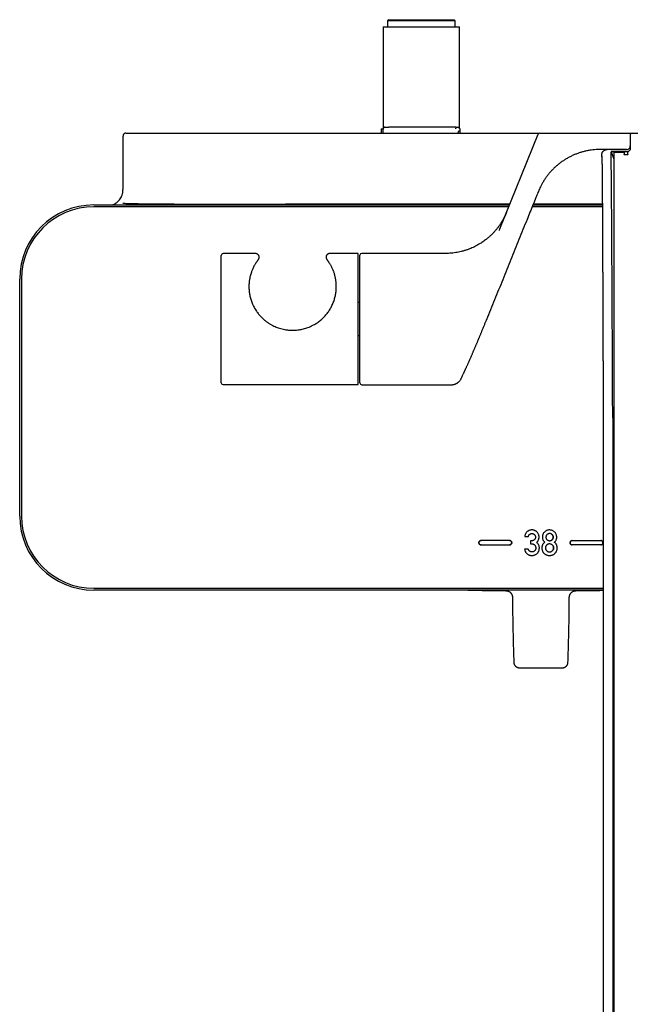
# Model space of a CAD drawing. Header units: millimetres. Extents: x 8 to 1937, y 12 to 2736.
# Tile 37 of 135: x 936 to 1103, y 1213 to 1483. Entities that reach past the tile are written whole.
import ezdxf

# ---------------------------------------------------------------- set-up
doc = ezdxf.new("R2010")
doc.units = ezdxf.units.MM

msp = doc.modelspace()

# ---------------------------------------------------------------- linework, layer by layer
at = {"color": 7, "linetype": 'Continuous', "lineweight": 30}
for p, q in [((1036.64, 1483.2), (1036.34, 1482.9)), ((1036.34, 1482.9), (1036.34, 1481.2)), ((1045.59, 1482.9), (1036.34, 1482.9)), ((1036.64, 1483.2), (1045.59, 1483.2)), ((1045.59, 1483.2), (1054.54, 1483.2)), ((1054.84, 1482.9), (1045.59, 1482.9)), ((1054.84, 1482.9), (1054.54, 1483.2)), ((1054.84, 1481.2), (1054.84, 1482.9)), ((1035.11, 1481.2), (1035.11, 1453.35)), ((1035.11, 1481.2), (1045.59, 1481.2)), ((1045.59, 1481.2), (1056.07, 1481.2)), ((1056.07, 1453.35), (1056.07, 1481.2)), ((1034.59, 1453.27), (1034.59, 1452.1)), ((1034.59, 1453.27), (1035.09, 1453.27)), ((1054.5, 1453.7), (1036.68, 1453.7)), ((1055.08, 1453.7), (1055.59, 1453.7)), ((1056.09, 1452.69), (1056.09, 1452.1)), ((963.83, 1451.3), (963.83, 1436.6)), ((964.63, 1452.1), (1077.9, 1452.1)), ((1035.09, 1452.1), (1035.09, 1452.2)), ((1067.07, 1425.83), (1077.56, 1451.8)), ((1078.03, 1452.11), (1136.25, 1452.11)), ((1102.82, 1451.6), (1102.82, 1447.94)), ((1097.76, 1447.61), (1093.9, 1447.61)), ((1101.82, 1447.6), (1096.49, 1447.6)), ((1097.76, 1447.61), (1101.9, 1447.61)), ((1101.82, 1446.93), (1097.55, 1446.93)), ((1097.55, 1446.93), (1098.33, 1444.98)), ((1101.16, 1446.83), (1098.33, 1446.83)), ((955.83, 1432.4), (1069.72, 1432.4)), ((1069.52, 1431.9), (955.83, 1431.9)), ((1069.8, 1432.6), (1008.36, 1432.6)), ((1095.17, 1431.9), (1075.95, 1431.9)), ((1076.15, 1432.4), (1095.17, 1432.4)), ((1095.16, 1432.6), (1076.23, 1432.6)), ((1067.07, 1425.83), (1066.85, 1425.28)), ((990.76, 1383.65), (990.76, 1418.58)), ((1000.14, 1419.08), (991.26, 1419.08)), ((1000.14, 1419.07), (1000.14, 1419.07)), ((1028.26, 1419.08), (1020.47, 1419.08)), ((1028.26, 1383.15), (1028.26, 1419.08)), ((1028.76, 1383.61), (1028.76, 1418.61)), ((1052.21, 1419.11), (1029.26, 1419.11)), ((935.53, 1347.1), (935.53, 1412.1)), ((936.03, 1412.1), (936.03, 1347.1)), ((1028.76, 1405.63), (1028.26, 1405.63)), ((1063.44, 1400.93), (1063.44, 1400.93)), ((1028.26, 1396.6), (1028.76, 1396.6)), ((991.26, 1383.15), (1028.26, 1383.15)), ((1029.26, 1383.11), (1053.8, 1383.11)), ((1098.33, 1374.37), (1098.33, 1058.58)), ((1095.4, 1373.96), (1095.4, 1370.97)), ((1098.01, 1374.07), (1098.01, 1060.77)), ((1095.4, 1370.97), (1095.4, 1058.47)), ((1069.73, 1340.4), (1061.93, 1340.4)), ((1061.93, 1339.2), (1069.73, 1339.2)), ((1073.9, 1341.48), (1074.89, 1341.48)), ((1075.78, 1340.34), (1075.44, 1340.34)), ((1075.44, 1340.34), (1075.44, 1339.47)), ((1075.44, 1339.47), (1075.86, 1339.47)), ((1086.93, 1340.4), (1094.73, 1340.4)), ((1094.73, 1339.2), (1086.93, 1339.2)), ((1074.85, 1338.07), (1073.86, 1338.07)), ((955.83, 1327.3), (1095.4, 1327.3)), ((1095.4, 1326.8), (955.83, 1326.8))]:
    msp.add_line(p, q, dxfattribs=at)
at = {"color": 7, "linetype": 'Continuous', "lineweight": 30, "flags": 128}
msp.add_lwpolyline([(1097.51, 1447.6), (1097.59, 1447.61), (1097.76, 1447.61)], dxfattribs=at)
at = {"color": 7, "linetype": 'Continuous', "lineweight": 30}
for centre, radius, start, end in [((1078.03, 1451.61), 0.5, 90, 158), ((1103.32, 1451.6), 0.5, 90, 180), ((955.83, 1412.1), 20.3, 90, 180), ((955.83, 1412.1), 19.8, 90, 180), ((991.26, 1418.58), 0.5, 90, 180), ((1029.26, 1418.61), 0.5, 90, 180), ((991.26, 1383.65), 0.5, 180, 270), ((1029.26, 1383.61), 0.5, 180, 270), ((955.83, 1347.1), 20.3, 180, 270), ((955.83, 1347.1), 19.8, 180, 270), ((1078.33, 2326.6), 1000, 268.85407, 269.45148), ((1078.33, 2326.6), 1000, 270.54848, 270.97791), ((1078.33, 2326.6), 1021.1, 269.66766, 270.33234)]:
    msp.add_arc(centre, radius, start, end, dxfattribs=at)
for points, knots in [([(1035.35, 1453.64), (1035.34, 1453.63), (1035.33, 1453.62), (1035.29, 1453.6), (1035.25, 1453.57), (1035.19, 1453.5), (1035.13, 1453.41), (1035.1, 1453.3), (1035.09, 1453.23), (1035.09, 1453.2)], [0, 0, 0, 0, 0.081926, 0.169143, 0.26666, 0.378101, 0.650539, 0.815372, 1, 1, 1, 1]), ([(1035.09, 1452.2), (1035.09, 1452.24), (1035.09, 1452.34), (1035.09, 1452.46), (1035.09, 1452.56), (1035.09, 1452.65), (1035.09, 1452.74), (1035.09, 1452.84), (1035.09, 1452.95), (1035.09, 1453.06), (1035.09, 1453.15), (1035.09, 1453.2)], [0, 0, 0, 0, 0.120985, 0.242447, 0.322663, 0.402529, 0.48273, 0.599629, 0.71798, 0.848054, 1, 1, 1, 1]), ([(1035.57, 1453.7), (1035.53, 1453.69), (1035.45, 1453.69), (1035.38, 1453.65), (1035.35, 1453.64)], [0, 0, 0, 0, 0.560066, 1, 1, 1, 1]), ([(1035.59, 1453.7), (1035.59, 1453.7), (1035.59, 1453.7), (1035.58, 1453.7), (1035.58, 1453.7), (1035.57, 1453.7), (1035.57, 1453.7), (1035.57, 1453.7)], [0, 0, 0, 0, 0.249526, 0.497813, 0.62303, 0.748932, 1, 1, 1, 1]), ([(1035.59, 1453.7), (1035.64, 1453.7), (1035.74, 1453.7), (1035.88, 1453.7), (1035.98, 1453.7), (1036.06, 1453.7), (1036.1, 1453.7), (1036.13, 1453.7), (1036.14, 1453.7), (1036.15, 1453.7), (1036.16, 1453.7), (1036.17, 1453.7), (1036.25, 1453.7), (1036.38, 1453.7), (1036.55, 1453.7), (1036.64, 1453.7), (1036.68, 1453.7)], [0, 0, 0, 0, 0.1351322, 0.2495944, 0.3433871, 0.4001676, 0.4453224, 0.4577906, 0.4689673, 0.4788525, 0.4874462, 0.4947489, 0.5007606, 0.6899887, 0.8558838, 1, 1, 1, 1]), ([(1055.08, 1453.7), (1055.09, 1453.69), (1055.1, 1453.68), (1055.08, 1453.58), (1055.03, 1453.46), (1054.96, 1453.37), (1054.92, 1453.32)], [0, 0, 0, 0, 0.302484, 0.566111, 0.79603, 1, 1, 1, 1]), ([(1055.59, 1452.2), (1055.64, 1452.28), (1055.72, 1452.42), (1055.8, 1452.56), (1055.83, 1452.62)], [0, 0, 0, 0, 0.560044, 1, 1, 1, 1]), ([(1055.83, 1452.62), (1055.84, 1452.63), (1055.86, 1452.66), (1055.89, 1452.69), (1055.93, 1452.7), (1055.99, 1452.72), (1056.05, 1452.72), (1056.08, 1452.71), (1056.09, 1452.69), (1056.09, 1452.69)], [0, 0, 0, 0, 0.081926, 0.169143, 0.26666, 0.378101, 0.650539, 0.815372, 1, 1, 1, 1]), ([(1056.09, 1453.2), (1056.09, 1453.2), (1056.09, 1453.19), (1056.09, 1453.17), (1056.09, 1453.13), (1056.09, 1453.09), (1056.09, 1453.04), (1056.09, 1452.97), (1056.09, 1452.88), (1056.09, 1452.79), (1056.09, 1452.72), (1056.09, 1452.69)], [0, 0, 0, 0, 0.120985, 0.242447, 0.322663, 0.402529, 0.48273, 0.599629, 0.71798, 0.848054, 1, 1, 1, 1]), ([(964.63, 1452.1), (964.59, 1452.1), (964.52, 1452.09), (964.42, 1452.07), (964.34, 1452.04), (964.26, 1452.01), (964.18, 1451.95), (964.1, 1451.9), (964.03, 1451.83), (963.97, 1451.75), (963.92, 1451.65), (963.88, 1451.55), (963.85, 1451.43), (963.84, 1451.34), (963.84, 1451.3)], [0, 0, 0, 0, 0.106729, 0.189457, 0.245452, 0.325387, 0.413151, 0.47829, 0.553814, 0.641772, 0.717531, 0.802518, 0.89669, 1, 1, 1, 1]), ([(1093.9, 1447.61), (1093.61, 1447.6), (1093.02, 1447.57), (1092.14, 1447.46), (1091.26, 1447.32), (1090.37, 1447.13), (1089.49, 1446.89), (1088.62, 1446.61), (1087.77, 1446.29), (1086.93, 1445.93), (1086.1, 1445.52), (1085.28, 1445.06), (1084.48, 1444.55), (1083.71, 1444.01), (1082.97, 1443.42), (1082.26, 1442.8), (1081.58, 1442.15), (1080.94, 1441.47), (1080.34, 1440.75), (1079.79, 1440.02), (1079.27, 1439.27), (1078.8, 1438.49), (1078.4, 1437.76), (1078.06, 1437.08), (1077.78, 1436.44), (1077.52, 1435.78), (1077.24, 1435.11), (1076.79, 1433.98), (1076.15, 1432.41), (1075.34, 1430.4), (1074.06, 1427.24), (1072.31, 1422.91), (1070.09, 1417.42), (1067.87, 1411.92), (1065.65, 1406.42), (1064.17, 1402.76), (1063.43, 1400.93)], [0, 0, 0, 0, 0.014825, 0.0298423, 0.0450355, 0.0603909, 0.0758952, 0.091249, 0.1067083, 0.1222556, 0.1378742, 0.1538644, 0.1698857, 0.1859161, 0.2019349, 0.2179232, 0.2338611, 0.2497279, 0.2654688, 0.2810973, 0.2965897, 0.3119202, 0.3270772, 0.3388952, 0.3506203, 0.3625078, 0.3750081, 0.387527, 0.4245076, 0.4612134, 0.4978261, 0.5979938, 0.6985108, 0.7990769, 0.8995609, 1, 1, 1, 1]), ([(1102.82, 1447.94), (1102.82, 1447.88), (1102.81, 1447.74), (1102.75, 1447.55), (1102.66, 1447.38), (1102.54, 1447.23), (1102.38, 1447.1), (1102.21, 1447.01), (1102.02, 1446.94), (1101.89, 1446.94), (1101.82, 1446.93)], [0, 0, 0, 0, 0.124932, 0.249732, 0.374785, 0.499535, 0.624523, 0.749387, 0.874761, 1, 1, 1, 1]), ([(1095.02, 1445.84), (1095.02, 1445.84), (1095.02, 1445.84), (1095.02, 1445.83), (1095.02, 1445.82), (1095.02, 1445.81), (1095.02, 1445.79), (1095.02, 1445.76), (1095.02, 1445.74), (1095.02, 1445.7), (1095.03, 1445.66), (1095.03, 1445.6), (1095.03, 1445.54), (1095.03, 1445.46), (1095.04, 1445.37), (1095.04, 1445.27), (1095.04, 1445.15), (1095.05, 1445.02), (1095.05, 1444.87), (1095.06, 1444.71), (1095.06, 1444.54), (1095.06, 1444.41), (1095.06, 1444.36)], [0, 0, 0, 0, 0.00936, 0.020124, 0.031873, 0.056824, 0.085308, 0.117325, 0.152873, 0.191952, 0.234558, 0.286461, 0.342777, 0.403498, 0.468611, 0.538101, 0.611949, 0.685547, 0.762976, 0.844206, 0.929207, 1, 1, 1, 1]), ([(1095.06, 1444.36), (1095.06, 1444.35), (1095.06, 1444.28), (1095.07, 1444.12), (1095.07, 1443.9), (1095.07, 1443.68), (1095.08, 1443.46), (1095.08, 1443.24), (1095.08, 1443.04), (1095.08, 1442.83), (1095.09, 1442.64), (1095.09, 1442.47), (1095.09, 1442.31), (1095.09, 1442.15), (1095.09, 1442.01), (1095.09, 1441.88), (1095.1, 1441.75), (1095.1, 1441.63), (1095.1, 1441.36), (1095.1, 1440.94), (1095.11, 1440.33), (1095.11, 1439.75), (1095.12, 1439.2), (1095.12, 1438.67), (1095.13, 1438.11), (1095.13, 1437.52), (1095.14, 1436.88), (1095.14, 1436.22), (1095.15, 1435.51), (1095.15, 1434.76), (1095.16, 1433.98), (1095.16, 1433.17), (1095.17, 1432.33), (1095.17, 1431.37), (1095.18, 1430.28), (1095.19, 1429.05), (1095.19, 1427.92), (1095.2, 1426.9), (1095.2, 1426.01), (1095.21, 1425.1), (1095.21, 1424.2), (1095.21, 1423.3), (1095.22, 1422.41), (1095.22, 1421.53), (1095.23, 1420.66), (1095.23, 1419.82), (1095.23, 1419.01), (1095.24, 1418.19), (1095.24, 1417.36), (1095.25, 1416.52), (1095.25, 1415.62), (1095.25, 1414.65), (1095.26, 1413.6), (1095.26, 1412.53), (1095.27, 1411.6), (1095.27, 1410.84), (1095.27, 1410.25), (1095.27, 1409.66), (1095.28, 1409.05), (1095.28, 1408.43), (1095.28, 1407.82), (1095.28, 1407.22), (1095.29, 1406.67), (1095.29, 1406.15), (1095.29, 1405.69), (1095.29, 1405.24), (1095.29, 1404.82), (1095.29, 1404.42), (1095.3, 1404.03), (1095.3, 1403.59), (1095.3, 1403.07), (1095.3, 1402.46), (1095.3, 1401.81), (1095.31, 1401.11), (1095.31, 1400.38), (1095.31, 1399.61), (1095.32, 1398.83), (1095.32, 1398.02), (1095.32, 1397.21), (1095.32, 1396.35), (1095.33, 1395.44), (1095.33, 1394.48), (1095.33, 1393.52), (1095.34, 1392.55), (1095.34, 1391.6), (1095.34, 1390.61), (1095.35, 1389.57), (1095.35, 1388.5), (1095.36, 1387.4), (1095.36, 1386.26), (1095.36, 1385.08), (1095.37, 1383.85), (1095.37, 1382.57), (1095.38, 1381.24), (1095.38, 1379.87), (1095.39, 1378.45), (1095.39, 1376.99), (1095.4, 1375.49), (1095.4, 1374.47), (1095.4, 1373.96)], [0, 0, 0, 0, 0.001599, 0.011813, 0.021548, 0.030805, 0.039584, 0.047739, 0.055433, 0.062665, 0.069435, 0.075089, 0.080375, 0.085293, 0.089842, 0.094023, 0.097836, 0.101385, 0.104916, 0.121619, 0.138138, 0.154474, 0.166877, 0.179513, 0.192477, 0.205771, 0.219394, 0.233344, 0.247621, 0.262195, 0.277066, 0.292033, 0.307057, 0.322139, 0.341975, 0.361909, 0.381942, 0.395412, 0.408922, 0.422267, 0.435327, 0.448101, 0.460589, 0.472792, 0.48471, 0.495769, 0.506571, 0.517186, 0.527844, 0.538562, 0.549341, 0.562121, 0.574985, 0.588061, 0.60151, 0.608375, 0.615332, 0.622383, 0.629527, 0.636765, 0.643992, 0.650899, 0.657466, 0.663072, 0.668403, 0.673459, 0.678241, 0.682747, 0.686979, 0.691182, 0.697597, 0.704411, 0.711623, 0.719233, 0.727242, 0.73565, 0.744455, 0.752876, 0.761631, 0.770777, 0.780442, 0.79063, 0.801341, 0.810918, 0.820879, 0.831223, 0.841951, 0.853064, 0.864354, 0.876015, 0.888048, 0.900454, 0.913499, 0.926934, 0.940761, 0.954979, 0.96959, 0.984597, 1, 1, 1, 1]), ([(1098.01, 1374.07), (1098, 1374.84), (1098, 1376.38), (1097.99, 1378.69), (1097.98, 1381.03), (1097.97, 1383.37), (1097.96, 1385.72), (1097.95, 1388.03), (1097.94, 1390.3), (1097.93, 1392.52), (1097.92, 1394.73), (1097.91, 1396.94), (1097.9, 1399.19), (1097.89, 1401.46), (1097.88, 1403.76), (1097.87, 1406.03), (1097.85, 1408.27), (1097.84, 1410.49), (1097.83, 1412.62), (1097.82, 1414.68), (1097.81, 1416.66), (1097.8, 1418.59), (1097.79, 1420.48), (1097.78, 1422.36), (1097.77, 1424.22), (1097.76, 1426.06), (1097.75, 1427.83), (1097.74, 1429.54), (1097.72, 1431.18), (1097.71, 1432.72), (1097.7, 1434.15), (1097.69, 1435.5), (1097.68, 1436.77), (1097.67, 1437.97), (1097.66, 1439.13), (1097.65, 1440.23), (1097.64, 1441.27), (1097.63, 1442.24), (1097.62, 1443.11), (1097.61, 1443.91), (1097.6, 1444.62), (1097.59, 1445.23), (1097.58, 1445.76), (1097.57, 1446.22), (1097.56, 1446.62), (1097.55, 1446.83), (1097.55, 1446.93)], [0, 0, 0, 0, 0.021181, 0.042592, 0.06423, 0.086088, 0.108159, 0.130437, 0.151624, 0.172982, 0.194502, 0.216179, 0.238004, 0.261303, 0.28475, 0.308335, 0.332046, 0.355873, 0.379803, 0.402449, 0.425167, 0.447945, 0.470773, 0.49364, 0.517922, 0.542223, 0.566529, 0.590826, 0.615101, 0.639342, 0.662154, 0.684913, 0.707608, 0.73023, 0.752766, 0.776565, 0.800246, 0.823798, 0.847209, 0.870468, 0.893565, 0.915186, 0.936647, 0.957941, 0.97906, 1, 1, 1, 1]), ([(1098.33, 1446.83), (1098.33, 1446.78), (1098.33, 1446.66), (1098.33, 1446.43), (1098.33, 1446.24), (1098.33, 1446.12)], [0, 0, 0, 0, 0.280408, 0.560463, 1, 1, 1, 1]), ([(1098.33, 1446.12), (1098.33, 1445.96), (1098.33, 1445.65), (1098.33, 1445.08), (1098.33, 1444.46), (1098.33, 1443.76), (1098.33, 1442.99), (1098.33, 1442.17), (1098.33, 1441.3), (1098.33, 1440.39), (1098.33, 1439.42), (1098.33, 1438.39), (1098.33, 1437.27), (1098.33, 1436.08), (1098.33, 1434.8), (1098.33, 1433.45), (1098.33, 1432.04), (1098.33, 1430.56), (1098.33, 1429.05), (1098.33, 1427.53), (1098.33, 1425.98), (1098.33, 1424.4), (1098.33, 1422.77), (1098.33, 1421.07), (1098.33, 1419.28), (1098.33, 1417.4), (1098.33, 1415.49), (1098.33, 1413.54), (1098.33, 1411.55), (1098.33, 1409.55), (1098.33, 1407.56), (1098.33, 1405.57), (1098.33, 1403.55), (1098.33, 1401.49), (1098.33, 1399.36), (1098.33, 1397.16), (1098.33, 1394.89), (1098.33, 1392.6), (1098.33, 1390.3), (1098.33, 1387.98), (1098.33, 1385.68), (1098.33, 1383.42), (1098.33, 1381.18), (1098.33, 1378.92), (1098.33, 1376.65), (1098.33, 1375.13), (1098.33, 1374.37)], [0, 0, 0, 0, 0.023445, 0.046796, 0.070076, 0.093305, 0.116505, 0.139698, 0.161578, 0.183488, 0.205447, 0.227472, 0.24958, 0.272837, 0.296138, 0.319507, 0.342965, 0.366534, 0.390183, 0.412386, 0.434496, 0.456531, 0.47851, 0.50045, 0.523904, 0.547264, 0.570553, 0.593791, 0.617001, 0.640203, 0.662093, 0.684014, 0.705984, 0.728021, 0.750143, 0.773617, 0.796997, 0.820303, 0.843558, 0.866784, 0.890001, 0.911904, 0.933837, 0.955819, 0.977867, 1, 1, 1, 1]), ([(1101.16, 1446.83), (1101.16, 1446.78), (1101.16, 1446.68), (1101.16, 1446.47), (1101.16, 1446.3), (1101.16, 1446.2)], [0, 0, 0, 0, 0.279992, 0.560006, 1, 1, 1, 1]), ([(1102.16, 1446.2), (1102.16, 1446.24), (1102.16, 1446.31), (1102.16, 1446.42), (1102.16, 1446.53), (1102.16, 1446.64), (1102.16, 1446.75), (1102.16, 1446.84), (1102.16, 1446.89), (1102.16, 1446.9)], [0, 0, 0, 0, 0.134375, 0.277743, 0.430117, 0.59151, 0.761932, 0.938108, 1, 1, 1, 1]), ([(960.92, 1432.4), (961, 1432.43), (961.28, 1432.52), (961.73, 1432.77), (962.24, 1433.14), (962.69, 1433.58), (963.08, 1434.08), (963.28, 1434.45), (963.38, 1434.63)], [0, 0, 0, 0, 0.0772759, 0.2618207, 0.4463655, 0.6309104, 0.8154552, 1, 1, 1, 1]), ([(963.83, 1432.9), (963.83, 1432.9), (963.83, 1432.9), (963.83, 1432.9), (963.83, 1432.89), (963.85, 1432.89), (963.91, 1432.88), (964.15, 1432.86), (964.77, 1432.83), (965.71, 1432.8), (967.21, 1432.77), (969.09, 1432.75), (972.1, 1432.71), (977.07, 1432.67), (983.99, 1432.64), (994.82, 1432.6), (1002.94, 1432.6), (1008.36, 1432.6)], [0, 0, 0, 0, 0.000019, 0.000045, 0.000092, 0.000294, 0.001091, 0.004265, 0.016946, 0.0423, 0.067656, 0.118362, 0.169069, 0.270484, 0.452862, 0.63524, 1, 1, 1, 1]), ([(1068.9, 1430.37), (1068.84, 1430.21), (1068.71, 1429.9), (1068.51, 1429.46), (1068.31, 1429.05), (1068.12, 1428.68), (1067.9, 1428.29), (1067.66, 1427.87), (1067.38, 1427.41), (1067.03, 1426.89), (1066.62, 1426.31), (1066.13, 1425.69), (1065.62, 1425.1), (1065.09, 1424.53), (1064.61, 1424.06), (1064.21, 1423.69), (1063.88, 1423.4), (1063.52, 1423.1), (1063.12, 1422.79), (1062.67, 1422.46), (1062.18, 1422.12), (1061.64, 1421.78), (1061.05, 1421.43), (1060.42, 1421.09), (1059.77, 1420.77), (1059.09, 1420.47), (1058.37, 1420.19), (1057.6, 1419.93), (1056.84, 1419.71), (1056.09, 1419.53), (1055.35, 1419.39), (1054.6, 1419.27), (1053.82, 1419.18), (1053.02, 1419.13), (1052.49, 1419.12), (1052.21, 1419.11)], [0, 0, 0, 0, 0.024459, 0.04701, 0.068081, 0.087825, 0.106275, 0.130525, 0.155645, 0.181636, 0.218404, 0.25545, 0.292314, 0.328953, 0.365329, 0.385572, 0.405728, 0.427226, 0.451019, 0.477106, 0.50495, 0.534984, 0.567186, 0.601524, 0.63456, 0.669287, 0.705656, 0.743608, 0.783076, 0.817067, 0.852003, 0.887829, 0.924482, 0.961896, 1, 1, 1, 1]), ([(1000.92, 1417.44), (1000.92, 1417.44), (1000.91, 1417.43), (1000.87, 1417.38), (1000.82, 1417.32), (1000.76, 1417.24), (1000.67, 1417.11), (1000.54, 1416.94), (1000.4, 1416.73), (1000.25, 1416.52), (1000.1, 1416.28), (999.92, 1415.97), (999.71, 1415.59), (999.49, 1415.15), (999.3, 1414.73), (999.14, 1414.34), (998.99, 1413.93), (998.83, 1413.45), (998.69, 1412.93), (998.58, 1412.45), (998.5, 1412.01), (998.43, 1411.56), (998.38, 1411.1), (998.35, 1410.64), (998.33, 1410.18), (998.34, 1409.7), (998.36, 1409.21), (998.4, 1408.71), (998.47, 1408.19), (998.56, 1407.67), (998.68, 1407.14), (998.83, 1406.6), (999, 1406.06), (999.21, 1405.51), (999.45, 1404.96), (999.73, 1404.39), (1000.05, 1403.83), (1000.37, 1403.32), (1000.69, 1402.87), (1001, 1402.48), (1001.33, 1402.09), (1001.66, 1401.74), (1001.98, 1401.41), (1002.19, 1401.21), (1002.3, 1401.11)], [0, 0, 0, 0, 0.0180183, 0.0402196, 0.0626324, 0.0850547, 0.1074685, 0.1415548, 0.1756427, 0.1985673, 0.221473, 0.2560742, 0.2906758, 0.3256469, 0.3606172, 0.3841022, 0.4060593, 0.4392756, 0.4724901, 0.4949502, 0.5174197, 0.5398777, 0.5625798, 0.5835092, 0.6044494, 0.6253767, 0.6466638, 0.6679653, 0.6892502, 0.7109306, 0.7326292, 0.7543081, 0.776533, 0.7987794, 0.8210042, 0.845126, 0.8692752, 0.893399, 0.9119597, 0.9305316, 0.9490933, 0.9679214, 0.9839606, 1, 1, 1, 1]), ([(1000.92, 1417.45), (1000.93, 1417.46), (1000.94, 1417.46), (1000.95, 1417.48), (1000.96, 1417.49), (1000.97, 1417.51), (1000.98, 1417.52), (1000.99, 1417.54), (1001.01, 1417.57), (1001.03, 1417.6), (1001.05, 1417.65), (1001.08, 1417.71), (1001.1, 1417.79), (1001.13, 1417.87), (1001.14, 1417.97), (1001.15, 1418.06), (1001.14, 1418.16), (1001.13, 1418.26), (1001.1, 1418.36), (1001.07, 1418.46), (1001.02, 1418.56), (1000.97, 1418.65), (1000.9, 1418.73), (1000.82, 1418.81), (1000.73, 1418.89), (1000.64, 1418.95), (1000.54, 1418.99), (1000.44, 1419.03), (1000.34, 1419.06), (1000.24, 1419.07), (1000.18, 1419.08), (1000.14, 1419.08), (1000.14, 1419.08)], [0, 0, 0, 0, 0.088546, 0.141569, 0.176745, 0.197492, 0.214321, 0.229304, 0.243877, 0.259625, 0.279252, 0.30459, 0.333915, 0.365074, 0.398222, 0.43295, 0.468746, 0.505242, 0.5422, 0.579472, 0.61696, 0.654598, 0.69234, 0.734051, 0.774744, 0.814385, 0.853068, 0.890853, 0.927772, 0.963836, 0.999033, 1, 1, 1, 1]), ([(1002.3, 1401.11), (1002.5, 1400.94), (1002.89, 1400.6), (1003.53, 1400.14), (1004.19, 1399.71), (1004.84, 1399.35), (1005.48, 1399.05), (1006.08, 1398.81), (1006.73, 1398.58), (1007.42, 1398.39), (1008.07, 1398.25), (1008.65, 1398.16), (1009.23, 1398.09), (1009.88, 1398.04), (1010.63, 1398.04), (1011.38, 1398.08), (1012.05, 1398.17), (1012.68, 1398.28), (1013.27, 1398.41), (1013.89, 1398.59), (1014.53, 1398.81), (1015.19, 1399.07), (1015.78, 1399.36), (1016.31, 1399.65), (1016.79, 1399.94), (1017.27, 1400.27), (1017.74, 1400.62), (1018.19, 1401), (1018.63, 1401.4), (1019.04, 1401.81), (1019.41, 1402.24), (1019.76, 1402.67), (1020.1, 1403.12), (1020.41, 1403.58), (1020.7, 1404.06), (1020.97, 1404.57), (1021.22, 1405.09), (1021.46, 1405.64), (1021.66, 1406.2), (1021.83, 1406.76), (1021.98, 1407.33), (1022.09, 1407.89), (1022.18, 1408.44), (1022.24, 1408.98), (1022.27, 1409.52), (1022.28, 1410.04), (1022.27, 1410.56), (1022.24, 1411.05), (1022.19, 1411.52), (1022.12, 1411.96), (1022.04, 1412.38), (1021.95, 1412.8), (1021.85, 1413.2), (1021.74, 1413.58), (1021.62, 1413.95), (1021.48, 1414.32), (1021.33, 1414.68), (1021.17, 1415.05), (1021.01, 1415.39), (1020.84, 1415.71), (1020.67, 1416), (1020.51, 1416.27), (1020.36, 1416.52), (1020.23, 1416.72), (1020.1, 1416.91), (1019.97, 1417.08), (1019.86, 1417.23), (1019.77, 1417.35), (1019.71, 1417.42), (1019.69, 1417.45), (1019.69, 1417.45), (1019.68, 1417.46)], [0, 0, 0, 0, 0.0173125, 0.0346255, 0.0521727, 0.0697201, 0.0842051, 0.0987008, 0.1131856, 0.1297837, 0.1463816, 0.1575669, 0.1684189, 0.1848772, 0.2013354, 0.2180736, 0.2348119, 0.2460992, 0.2604126, 0.2747369, 0.2890506, 0.3054449, 0.3218393, 0.3328818, 0.3457838, 0.3586935, 0.3715952, 0.3847216, 0.3978567, 0.4109823, 0.4232415, 0.4355087, 0.4477671, 0.4602708, 0.4727842, 0.4852872, 0.4987426, 0.5122112, 0.5256664, 0.539493, 0.5533341, 0.5671617, 0.5807768, 0.5944043, 0.6080211, 0.6219346, 0.6358589, 0.6497743, 0.6628302, 0.67603, 0.6892363, 0.7024372, 0.7158399, 0.729248, 0.7426515, 0.7561827, 0.7720349, 0.7879515, 0.8038684, 0.8199891, 0.8361099, 0.8524386, 0.8687671, 0.8851651, 0.8978057, 0.9169122, 0.936018, 0.9553634, 0.9747082, 0.9877201, 1, 1, 1, 1]), ([(1020.47, 1419.08), (1020.47, 1419.08), (1020.43, 1419.08), (1020.36, 1419.07), (1020.25, 1419.06), (1020.15, 1419.03), (1020.05, 1418.99), (1019.96, 1418.94), (1019.87, 1418.88), (1019.78, 1418.8), (1019.7, 1418.72), (1019.64, 1418.64), (1019.59, 1418.55), (1019.54, 1418.46), (1019.51, 1418.36), (1019.49, 1418.27), (1019.47, 1418.17), (1019.47, 1418.08), (1019.47, 1417.99), (1019.48, 1417.91), (1019.5, 1417.83), (1019.52, 1417.75), (1019.55, 1417.69), (1019.57, 1417.63), (1019.6, 1417.58), (1019.63, 1417.53), (1019.65, 1417.5), (1019.66, 1417.48), (1019.67, 1417.47), (1019.67, 1417.47), (1019.68, 1417.47), (1019.68, 1417.47), (1019.68, 1417.47)], [0, 0, 0, 0, 0.00412, 0.050429, 0.097054, 0.143899, 0.190897, 0.238, 0.2893, 0.339356, 0.388165, 0.435822, 0.482382, 0.527872, 0.572291, 0.615614, 0.657793, 0.698753, 0.738386, 0.776548, 0.813048, 0.847629, 0.879957, 0.90959, 0.935951, 0.95828, 0.975343, 0.985203, 0.990406, 0.993892, 0.997539, 1, 1, 1, 1]), ([(1056.52, 1384.84), (1056.52, 1384.85), (1056.55, 1384.91), (1056.6, 1385.03), (1056.72, 1385.27), (1056.87, 1385.61), (1057.05, 1385.99), (1057.19, 1386.3), (1057.31, 1386.56), (1057.42, 1386.79), (1057.51, 1387), (1057.61, 1387.21), (1057.72, 1387.45), (1057.84, 1387.73), (1057.98, 1388.04), (1058.13, 1388.36), (1058.27, 1388.68), (1058.41, 1388.99), (1058.54, 1389.28), (1058.65, 1389.54), (1058.76, 1389.8), (1058.89, 1390.08), (1059.04, 1390.41), (1059.21, 1390.8), (1059.38, 1391.21), (1059.54, 1391.58), (1059.68, 1391.91), (1059.8, 1392.18), (1059.91, 1392.43), (1060.02, 1392.69), (1060.14, 1392.96), (1060.27, 1393.26), (1060.4, 1393.58), (1060.53, 1393.9), (1060.67, 1394.21), (1060.8, 1394.52), (1060.91, 1394.79), (1061.01, 1395.01), (1061.08, 1395.2), (1061.17, 1395.4), (1061.26, 1395.62), (1061.36, 1395.86), (1061.47, 1396.12), (1061.58, 1396.39), (1061.7, 1396.68), (1061.83, 1396.99), (1061.95, 1397.29), (1062.07, 1397.56), (1062.17, 1397.83), (1062.3, 1398.12), (1062.44, 1398.47), (1062.6, 1398.86), (1062.76, 1399.26), (1062.93, 1399.67), (1063.09, 1400.06), (1063.24, 1400.44), (1063.36, 1400.72), (1063.42, 1400.88), (1063.44, 1400.93)], [0, 0, 0, 0, 0.00202, 0.011325, 0.021077, 0.048646, 0.07531, 0.091803, 0.108385, 0.123053, 0.135754, 0.148727, 0.1627, 0.180887, 0.200627, 0.22089, 0.241092, 0.260692, 0.279059, 0.29539, 0.310154, 0.326015, 0.348303, 0.373, 0.398754, 0.424013, 0.442565, 0.459444, 0.474443, 0.489831, 0.50699, 0.525734, 0.54583, 0.565715, 0.58526, 0.604751, 0.623096, 0.635374, 0.646322, 0.658392, 0.671785, 0.68657, 0.702794, 0.720241, 0.737228, 0.757399, 0.776061, 0.793192, 0.808883, 0.824328, 0.847828, 0.872858, 0.897124, 0.922017, 0.947919, 0.970548, 0.992145, 1, 1, 1, 1]), ([(1053.8, 1383.11), (1053.89, 1383.12), (1054.06, 1383.12), (1054.31, 1383.16), (1054.53, 1383.2), (1054.73, 1383.26), (1054.9, 1383.32), (1055.04, 1383.38), (1055.16, 1383.44), (1055.27, 1383.5), (1055.4, 1383.58), (1055.54, 1383.67), (1055.7, 1383.79), (1055.87, 1383.94), (1056.04, 1384.12), (1056.21, 1384.33), (1056.38, 1384.57), (1056.47, 1384.75), (1056.51, 1384.84)], [0, 0, 0, 0, 0.0795491, 0.153247, 0.220456, 0.2806836, 0.3335689, 0.3788631, 0.4164056, 0.4511793, 0.4936349, 0.5440562, 0.6023425, 0.6682984, 0.7416029, 0.8217827, 0.9081911, 1, 1, 1, 1]), ([(1074.51, 1342.75), (1074.44, 1342.68), (1074.32, 1342.55), (1074.16, 1342.33), (1074.03, 1342.07), (1073.94, 1341.79), (1073.91, 1341.58), (1073.9, 1341.48)], [0, 0, 0, 0, 0.195894, 0.383776, 0.566908, 0.781372, 1, 1, 1, 1]), ([(1077.28, 1342.69), (1077.22, 1342.75), (1077.12, 1342.85), (1076.94, 1342.99), (1076.75, 1343.1), (1076.54, 1343.19), (1076.32, 1343.25), (1076.08, 1343.29), (1075.85, 1343.3), (1075.61, 1343.29), (1075.38, 1343.26), (1075.14, 1343.18), (1074.92, 1343.07), (1074.7, 1342.93), (1074.57, 1342.81), (1074.51, 1342.75)], [0, 0, 0, 0, 0.07361, 0.145682, 0.217332, 0.289695, 0.363874, 0.440898, 0.521683, 0.590157, 0.67099, 0.75074, 0.831082, 0.913661, 1, 1, 1, 1]), ([(1074.89, 1341.48), (1074.9, 1341.55), (1074.94, 1341.69), (1075.03, 1341.87), (1075.13, 1342.01), (1075.21, 1342.07), (1075.25, 1342.1)], [0, 0, 0, 0, 0.305597, 0.584805, 0.793514, 1, 1, 1, 1]), ([(1075.25, 1342.1), (1075.29, 1342.13), (1075.37, 1342.19), (1075.5, 1342.25), (1075.63, 1342.29), (1075.78, 1342.31), (1075.96, 1342.31), (1076.16, 1342.27), (1076.37, 1342.18), (1076.49, 1342.07), (1076.55, 1342.02)], [0, 0, 0, 0, 0.106394, 0.207645, 0.305707, 0.402722, 0.516395, 0.676921, 0.835189, 1, 1, 1, 1]), ([(1076.55, 1342.02), (1076.59, 1341.98), (1076.67, 1341.89), (1076.76, 1341.74), (1076.82, 1341.58), (1076.84, 1341.4), (1076.84, 1341.22), (1076.82, 1341.04), (1076.76, 1340.88), (1076.67, 1340.74), (1076.6, 1340.65), (1076.56, 1340.61)], [0, 0, 0, 0, 0.114729, 0.225171, 0.335181, 0.448637, 0.567185, 0.678417, 0.785246, 0.891236, 1, 1, 1, 1]), ([(1077.09, 1339.91), (1077.17, 1339.96), (1077.31, 1340.06), (1077.49, 1340.24), (1077.62, 1340.44), (1077.71, 1340.65), (1077.78, 1340.86), (1077.81, 1341.06), (1077.83, 1341.24), (1077.83, 1341.45), (1077.8, 1341.69), (1077.73, 1341.96), (1077.62, 1342.22), (1077.47, 1342.47), (1077.34, 1342.62), (1077.28, 1342.69)], [0, 0, 0, 0, 0.085123, 0.16344, 0.237098, 0.308578, 0.378699, 0.448046, 0.494755, 0.554333, 0.641467, 0.727755, 0.81509, 0.905291, 1, 1, 1, 1]), ([(1079.3, 1342.72), (1079.22, 1342.64), (1079.08, 1342.47), (1078.91, 1342.19), (1078.82, 1341.94), (1078.77, 1341.74), (1078.74, 1341.59), (1078.73, 1341.44), (1078.73, 1341.31), (1078.73, 1341.14), (1078.75, 1340.95), (1078.81, 1340.72), (1078.88, 1340.59), (1078.92, 1340.52)], [0, 0, 0, 0, 0.139361, 0.273984, 0.407757, 0.471716, 0.53676, 0.603263, 0.664683, 0.701513, 0.806055, 0.904746, 1, 1, 1, 1]), ([(1082.11, 1342.72), (1082.04, 1342.79), (1081.89, 1342.92), (1081.65, 1343.08), (1081.39, 1343.19), (1081.11, 1343.27), (1080.81, 1343.3), (1080.51, 1343.3), (1080.23, 1343.25), (1079.97, 1343.18), (1079.73, 1343.06), (1079.5, 1342.91), (1079.36, 1342.78), (1079.3, 1342.72)], [0, 0, 0, 0, 0.094907, 0.186646, 0.27738, 0.369346, 0.4647, 0.562985, 0.651971, 0.738336, 0.823896, 0.910517, 1, 1, 1, 1]), ([(1080.02, 1342.06), (1079.98, 1342.03), (1079.91, 1341.96), (1079.83, 1341.84), (1079.77, 1341.69), (1079.72, 1341.52), (1079.72, 1341.39), (1079.72, 1341.32)], [0, 0, 0, 0, 0.176718, 0.351782, 0.531075, 0.755095, 1, 1, 1, 1]), ([(1081.38, 1342.06), (1081.33, 1342.1), (1081.22, 1342.19), (1081.02, 1342.27), (1080.82, 1342.31), (1080.61, 1342.31), (1080.4, 1342.28), (1080.2, 1342.19), (1080.08, 1342.1), (1080.02, 1342.06)], [0, 0, 0, 0, 0.144485, 0.282642, 0.419885, 0.560516, 0.704685, 0.848977, 1, 1, 1, 1]), ([(1081.38, 1340.59), (1081.43, 1340.63), (1081.51, 1340.71), (1081.6, 1340.86), (1081.66, 1341.03), (1081.69, 1341.23), (1081.69, 1341.43), (1081.66, 1341.62), (1081.6, 1341.79), (1081.51, 1341.94), (1081.43, 1342.02), (1081.38, 1342.06)], [0, 0, 0, 0, 0.105488, 0.210815, 0.321142, 0.440991, 0.569078, 0.685249, 0.792914, 0.89625, 1, 1, 1, 1]), ([(1081.38, 1342.06), (1081.43, 1342.02), (1081.51, 1341.94), (1081.6, 1341.79), (1081.66, 1341.61), (1081.69, 1341.42), (1081.69, 1341.22), (1081.66, 1341.02), (1081.6, 1340.85), (1081.51, 1340.7), (1081.43, 1340.63), (1081.38, 1340.59)], [0, 0, 0, 0, 0.10561, 0.210883, 0.320813, 0.439771, 0.567941, 0.684952, 0.792988, 0.896371, 1, 1, 1, 1]), ([(1082.48, 1340.52), (1082.52, 1340.59), (1082.6, 1340.74), (1082.64, 1340.93), (1082.66, 1341.07), (1082.67, 1341.15), (1082.68, 1341.24), (1082.68, 1341.36), (1082.67, 1341.54), (1082.63, 1341.77), (1082.56, 1342.04), (1082.44, 1342.28), (1082.29, 1342.51), (1082.17, 1342.65), (1082.11, 1342.72)], [0, 0, 0, 0, 0.102081, 0.208192, 0.242883, 0.278344, 0.314654, 0.358634, 0.426103, 0.542641, 0.656022, 0.768519, 0.882441, 1, 1, 1, 1]), ([(1061.93, 1340.4), (1061.88, 1340.39), (1061.77, 1340.39), (1061.63, 1340.32), (1061.5, 1340.23), (1061.41, 1340.1), (1061.35, 1339.96), (1061.32, 1339.8), (1061.35, 1339.64), (1061.41, 1339.49), (1061.5, 1339.37), (1061.63, 1339.27), (1061.77, 1339.21), (1061.88, 1339.2), (1061.93, 1339.2)], [0, 0, 0, 0, 0.085613, 0.168369, 0.25, 0.331631, 0.414387, 0.5, 0.585613, 0.668369, 0.75, 0.831631, 0.914387, 1, 1, 1, 1]), ([(1061.93, 1339.2), (1061.88, 1339.2), (1061.77, 1339.21), (1061.63, 1339.27), (1061.5, 1339.37), (1061.41, 1339.49), (1061.35, 1339.64), (1061.32, 1339.8), (1061.35, 1339.96), (1061.41, 1340.1), (1061.5, 1340.23), (1061.63, 1340.32), (1061.77, 1340.39), (1061.88, 1340.39), (1061.93, 1340.4)], [0, 0, 0, 0, 0.085613, 0.168369, 0.25, 0.331631, 0.414387, 0.5, 0.585613, 0.668369, 0.75, 0.831631, 0.914387, 1, 1, 1, 1]), ([(1069.73, 1339.2), (1069.78, 1339.2), (1069.89, 1339.21), (1070.04, 1339.27), (1070.16, 1339.37), (1070.26, 1339.49), (1070.32, 1339.64), (1070.34, 1339.8), (1070.32, 1339.96), (1070.26, 1340.1), (1070.16, 1340.23), (1070.04, 1340.32), (1069.89, 1340.39), (1069.78, 1340.39), (1069.73, 1340.4)], [0, 0, 0, 0, 0.085613, 0.168369, 0.25, 0.331631, 0.414387, 0.5, 0.585613, 0.668369, 0.75, 0.831631, 0.914387, 1, 1, 1, 1]), ([(1069.73, 1340.4), (1069.78, 1340.39), (1069.89, 1340.39), (1070.04, 1340.32), (1070.16, 1340.23), (1070.26, 1340.1), (1070.32, 1339.96), (1070.34, 1339.8), (1070.32, 1339.64), (1070.26, 1339.49), (1070.16, 1339.37), (1070.04, 1339.27), (1069.89, 1339.21), (1069.78, 1339.2), (1069.73, 1339.2)], [0, 0, 0, 0, 0.085613, 0.168369, 0.25, 0.331631, 0.414387, 0.5, 0.585613, 0.668369, 0.75, 0.831631, 0.914387, 1, 1, 1, 1]), ([(1076.56, 1340.61), (1076.5, 1340.57), (1076.39, 1340.47), (1076.19, 1340.39), (1075.98, 1340.34), (1075.85, 1340.34), (1075.78, 1340.34)], [0, 0, 0, 0, 0.261482, 0.530025, 0.755519, 1, 1, 1, 1]), ([(1075.86, 1339.47), (1075.93, 1339.46), (1076.09, 1339.46), (1076.29, 1339.39), (1076.47, 1339.3), (1076.56, 1339.22), (1076.6, 1339.18)], [0, 0, 0, 0, 0.285762, 0.56017, 0.776449, 1, 1, 1, 1]), ([(1076.6, 1339.18), (1076.65, 1339.13), (1076.74, 1339.04), (1076.83, 1338.87), (1076.89, 1338.68), (1076.92, 1338.47), (1076.92, 1338.26), (1076.89, 1338.05), (1076.83, 1337.87), (1076.73, 1337.7), (1076.65, 1337.62), (1076.6, 1337.57)], [0, 0, 0, 0, 0.106205, 0.212435, 0.323083, 0.442069, 0.568241, 0.683571, 0.791452, 0.895576, 1, 1, 1, 1]), ([(1077.72, 1339.23), (1077.68, 1339.3), (1077.6, 1339.45), (1077.44, 1339.63), (1077.27, 1339.79), (1077.15, 1339.87), (1077.09, 1339.91)], [0, 0, 0, 0, 0.267866, 0.541348, 0.765073, 1, 1, 1, 1]), ([(1077.3, 1336.87), (1077.36, 1336.93), (1077.48, 1337.05), (1077.63, 1337.26), (1077.74, 1337.49), (1077.81, 1337.7), (1077.86, 1337.88), (1077.88, 1338.02), (1077.9, 1338.17), (1077.91, 1338.31), (1077.91, 1338.42), (1077.9, 1338.56), (1077.88, 1338.75), (1077.82, 1338.99), (1077.75, 1339.15), (1077.72, 1339.23)], [0, 0, 0, 0, 0.100969, 0.200524, 0.300594, 0.40308, 0.458359, 0.515027, 0.573303, 0.63339, 0.678953, 0.705748, 0.801677, 0.899275, 1, 1, 1, 1]), ([(1079.42, 1339.91), (1079.35, 1339.86), (1079.2, 1339.76), (1079.02, 1339.58), (1078.87, 1339.38), (1078.75, 1339.16), (1078.67, 1338.91), (1078.61, 1338.64), (1078.61, 1338.46), (1078.6, 1338.36)], [0, 0, 0, 0, 0.145483, 0.284349, 0.41929, 0.553231, 0.695719, 0.843665, 1, 1, 1, 1]), ([(1078.92, 1340.52), (1078.96, 1340.46), (1079.03, 1340.33), (1079.19, 1340.13), (1079.33, 1339.99), (1079.42, 1339.91)], [0, 0, 0, 0, 0.27353, 0.550692, 1, 1, 1, 1]), ([(1079.93, 1339.16), (1079.89, 1339.12), (1079.81, 1339.04), (1079.72, 1338.9), (1079.65, 1338.75), (1079.6, 1338.57), (1079.6, 1338.44), (1079.59, 1338.37)], [0, 0, 0, 0, 0.189366, 0.372291, 0.553406, 0.770941, 1, 1, 1, 1]), ([(1079.72, 1341.32), (1079.72, 1341.27), (1079.72, 1341.16), (1079.75, 1341), (1079.81, 1340.85), (1079.89, 1340.7), (1079.98, 1340.63), (1080.02, 1340.59)], [0, 0, 0, 0, 0.210621, 0.404752, 0.586835, 0.793172, 1, 1, 1, 1]), ([(1081.48, 1339.16), (1081.42, 1339.21), (1081.29, 1339.31), (1081.07, 1339.42), (1080.84, 1339.47), (1080.62, 1339.47), (1080.41, 1339.44), (1080.24, 1339.37), (1080.07, 1339.28), (1079.97, 1339.2), (1079.93, 1339.16)], [0, 0, 0, 0, 0.144543, 0.282138, 0.419148, 0.561024, 0.67011, 0.777492, 0.886424, 1, 1, 1, 1]), ([(1080.02, 1340.59), (1080.08, 1340.54), (1080.19, 1340.46), (1080.38, 1340.38), (1080.58, 1340.34), (1080.79, 1340.33), (1081, 1340.37), (1081.21, 1340.46), (1081.32, 1340.54), (1081.38, 1340.59)], [0, 0, 0, 0, 0.144023, 0.282028, 0.419522, 0.560423, 0.704682, 0.849208, 1, 1, 1, 1]), ([(1081.48, 1337.59), (1081.53, 1337.64), (1081.62, 1337.73), (1081.72, 1337.9), (1081.79, 1338.08), (1081.82, 1338.28), (1081.82, 1338.48), (1081.78, 1338.67), (1081.72, 1338.85), (1081.62, 1339.02), (1081.53, 1339.11), (1081.48, 1339.16)], [0, 0, 0, 0, 0.113284, 0.222426, 0.33146, 0.444487, 0.562707, 0.673594, 0.780854, 0.888385, 1, 1, 1, 1]), ([(1081.48, 1339.16), (1081.53, 1339.11), (1081.62, 1339.02), (1081.72, 1338.85), (1081.79, 1338.66), (1081.82, 1338.47), (1081.82, 1338.26), (1081.78, 1338.07), (1081.72, 1337.89), (1081.62, 1337.73), (1081.53, 1337.64), (1081.48, 1337.59)], [0, 0, 0, 0, 0.1135904, 0.2230157, 0.332309, 0.4455757, 0.5637787, 0.6744298, 0.7814346, 0.8886855, 1, 1, 1, 1]), ([(1081.99, 1339.91), (1082.05, 1339.96), (1082.15, 1340.07), (1082.32, 1340.27), (1082.42, 1340.42), (1082.48, 1340.52)], [0, 0, 0, 0, 0.285806, 0.565883, 1, 1, 1, 1]), ([(1082.18, 1336.87), (1082.25, 1336.95), (1082.39, 1337.09), (1082.56, 1337.34), (1082.69, 1337.62), (1082.77, 1337.92), (1082.8, 1338.25), (1082.8, 1338.57), (1082.75, 1338.86), (1082.67, 1339.11), (1082.55, 1339.35), (1082.4, 1339.56), (1082.21, 1339.75), (1082.07, 1339.86), (1081.99, 1339.91)], [0, 0, 0, 0, 0.0885112, 0.1747395, 0.26095, 0.3494086, 0.442216, 0.5439168, 0.621945, 0.696897, 0.7704382, 0.8443313, 0.9203168, 1, 1, 1, 1]), ([(1086.93, 1339.2), (1086.88, 1339.2), (1086.77, 1339.21), (1086.63, 1339.27), (1086.5, 1339.37), (1086.41, 1339.49), (1086.35, 1339.64), (1086.33, 1339.8), (1086.35, 1339.96), (1086.41, 1340.1), (1086.5, 1340.23), (1086.63, 1340.32), (1086.77, 1340.39), (1086.88, 1340.39), (1086.93, 1340.4)], [0, 0, 0, 0, 0.085613, 0.168369, 0.25, 0.331631, 0.414387, 0.5, 0.585613, 0.668369, 0.75, 0.831631, 0.914387, 1, 1, 1, 1]), ([(1086.93, 1340.4), (1086.88, 1340.39), (1086.77, 1340.39), (1086.63, 1340.32), (1086.5, 1340.23), (1086.41, 1340.1), (1086.35, 1339.96), (1086.33, 1339.8), (1086.35, 1339.64), (1086.41, 1339.49), (1086.5, 1339.37), (1086.63, 1339.27), (1086.77, 1339.21), (1086.88, 1339.2), (1086.93, 1339.2)], [0, 0, 0, 0, 0.085613, 0.168369, 0.25, 0.331631, 0.414387, 0.5, 0.585613, 0.668369, 0.75, 0.831631, 0.914387, 1, 1, 1, 1]), ([(1094.73, 1340.4), (1094.79, 1340.39), (1094.89, 1340.39), (1095.04, 1340.32), (1095.16, 1340.23), (1095.26, 1340.1), (1095.32, 1339.96), (1095.34, 1339.8), (1095.32, 1339.64), (1095.26, 1339.49), (1095.16, 1339.37), (1095.04, 1339.27), (1094.89, 1339.21), (1094.79, 1339.2), (1094.73, 1339.2)], [0, 0, 0, 0, 0.085613, 0.168369, 0.25, 0.331631, 0.414387, 0.5, 0.585613, 0.668369, 0.75, 0.831631, 0.914387, 1, 1, 1, 1]), ([(1094.73, 1339.2), (1094.79, 1339.2), (1094.89, 1339.21), (1095.04, 1339.27), (1095.16, 1339.37), (1095.26, 1339.49), (1095.32, 1339.64), (1095.34, 1339.8), (1095.32, 1339.96), (1095.26, 1340.1), (1095.16, 1340.23), (1095.04, 1340.32), (1094.89, 1340.39), (1094.79, 1340.39), (1094.73, 1340.4)], [0, 0, 0, 0, 0.0856127, 0.1683688, 0.25, 0.3316312, 0.4143873, 0.5, 0.5856127, 0.6683688, 0.75, 0.8316312, 0.9143873, 1, 1, 1, 1]), ([(1073.86, 1338.07), (1073.88, 1337.96), (1073.92, 1337.76), (1074.02, 1337.48), (1074.14, 1337.22), (1074.3, 1337), (1074.49, 1336.8), (1074.7, 1336.64), (1074.92, 1336.51), (1075.13, 1336.42), (1075.31, 1336.36), (1075.48, 1336.32), (1075.65, 1336.3), (1075.83, 1336.3), (1076.03, 1336.3), (1076.27, 1336.33), (1076.53, 1336.4), (1076.81, 1336.52), (1077.07, 1336.67), (1077.22, 1336.8), (1077.3, 1336.87)], [0, 0, 0, 0, 0.070104, 0.135753, 0.198008, 0.258102, 0.317399, 0.376446, 0.433514, 0.489297, 0.526265, 0.563386, 0.600951, 0.63924, 0.686982, 0.733148, 0.80026, 0.866114, 0.932204, 1, 1, 1, 1]), ([(1075.22, 1337.5), (1075.18, 1337.54), (1075.09, 1337.63), (1074.99, 1337.77), (1074.91, 1337.92), (1074.87, 1338.01), (1074.85, 1338.07)], [0, 0, 0, 0, 0.262774, 0.536287, 0.762154, 1, 1, 1, 1]), ([(1076.6, 1337.57), (1076.55, 1337.53), (1076.46, 1337.45), (1076.3, 1337.37), (1076.13, 1337.31), (1075.96, 1337.28), (1075.76, 1337.28), (1075.56, 1337.31), (1075.37, 1337.38), (1075.27, 1337.46), (1075.22, 1337.5)], [0, 0, 0, 0, 0.123879, 0.242211, 0.358323, 0.475752, 0.597503, 0.744586, 0.876455, 1, 1, 1, 1]), ([(1078.6, 1338.36), (1078.61, 1338.25), (1078.62, 1338.04), (1078.68, 1337.73), (1078.78, 1337.46), (1078.91, 1337.24), (1079.05, 1337.04), (1079.17, 1336.93), (1079.22, 1336.87)], [0, 0, 0, 0, 0.198917, 0.387226, 0.569133, 0.710677, 0.853528, 1, 1, 1, 1]), ([(1079.22, 1336.87), (1079.3, 1336.81), (1079.46, 1336.67), (1079.72, 1336.52), (1079.99, 1336.4), (1080.28, 1336.33), (1080.59, 1336.29), (1080.89, 1336.3), (1081.19, 1336.34), (1081.46, 1336.42), (1081.72, 1336.53), (1081.96, 1336.68), (1082.1, 1336.81), (1082.18, 1336.87)], [0, 0, 0, 0, 0.0949021, 0.1869651, 0.2780987, 0.3702687, 0.4653753, 0.5625113, 0.6508366, 0.737166, 0.8230763, 0.9101722, 1, 1, 1, 1]), ([(1079.59, 1338.37), (1079.59, 1338.31), (1079.6, 1338.2), (1079.63, 1338.04), (1079.7, 1337.88), (1079.79, 1337.73), (1079.88, 1337.64), (1079.93, 1337.59)], [0, 0, 0, 0, 0.195409, 0.381721, 0.563351, 0.777775, 1, 1, 1, 1]), ([(1079.93, 1337.59), (1079.98, 1337.55), (1080.07, 1337.46), (1080.24, 1337.37), (1080.42, 1337.31), (1080.61, 1337.28), (1080.8, 1337.28), (1080.99, 1337.31), (1081.17, 1337.37), (1081.33, 1337.47), (1081.43, 1337.55), (1081.48, 1337.59)], [0, 0, 0, 0, 0.115322, 0.226055, 0.335423, 0.446808, 0.560875, 0.669309, 0.776581, 0.885831, 1, 1, 1, 1]), ([(1068.76, 1326.64), (1068.82, 1326.64), (1068.94, 1326.64), (1069.12, 1326.61), (1069.3, 1326.56), (1069.48, 1326.49), (1069.65, 1326.4), (1069.8, 1326.3), (1069.95, 1326.18), (1070.1, 1326.04), (1070.23, 1325.86), (1070.35, 1325.66), (1070.44, 1325.45), (1070.5, 1325.25), (1070.53, 1325.05), (1070.54, 1324.92), (1070.54, 1324.86)], [0, 0, 0, 0, 0.06424, 0.129875, 0.196579, 0.263993, 0.331731, 0.399398, 0.4666, 0.532957, 0.619488, 0.703171, 0.783419, 0.859804, 0.932045, 1, 1, 1, 1]), ([(1086.12, 1324.86), (1086.12, 1324.9), (1086.13, 1325), (1086.15, 1325.16), (1086.19, 1325.33), (1086.25, 1325.52), (1086.34, 1325.71), (1086.46, 1325.9), (1086.59, 1326.06), (1086.73, 1326.19), (1086.89, 1326.32), (1087.07, 1326.43), (1087.26, 1326.52), (1087.47, 1326.59), (1087.69, 1326.63), (1087.83, 1326.64), (1087.91, 1326.64)], [0, 0, 0, 0, 0.050118, 0.106684, 0.169989, 0.240227, 0.317438, 0.401439, 0.468653, 0.53912, 0.612413, 0.688002, 0.765263, 0.843503, 0.921993, 1, 1, 1, 1]), ([(1070.54, 1324.86), (1070.55, 1323.42), (1070.58, 1320.46), (1070.66, 1315.98), (1070.77, 1311.45), (1070.87, 1308.45), (1070.92, 1306.96)], [0, 0, 0, 0, 0.240719, 0.495843, 0.750978, 1, 1, 1, 1]), ([(1085.74, 1306.96), (1085.79, 1308.45), (1085.9, 1311.45), (1086.01, 1315.98), (1086.09, 1320.46), (1086.11, 1323.42), (1086.12, 1324.86)], [0, 0, 0, 0, 0.249022, 0.504157, 0.759281, 1, 1, 1, 1]), ([(1070.92, 1306.96), (1070.92, 1306.9), (1070.93, 1306.77), (1070.98, 1306.59), (1071.04, 1306.42), (1071.12, 1306.26), (1071.21, 1306.12), (1071.32, 1305.99), (1071.44, 1305.88), (1071.57, 1305.77), (1071.72, 1305.68), (1071.88, 1305.61), (1072.05, 1305.56), (1072.23, 1305.52), (1072.35, 1305.52), (1072.41, 1305.52)], [0, 0, 0, 0, 0.077766, 0.170258, 0.240506, 0.317665, 0.401556, 0.468658, 0.539002, 0.612179, 0.687676, 0.764893, 0.84316, 0.921768, 1, 1, 1, 1]), ([(1084.25, 1305.52), (1084.31, 1305.52), (1084.43, 1305.52), (1084.59, 1305.55), (1084.74, 1305.6), (1084.88, 1305.65), (1085, 1305.72), (1085.11, 1305.79), (1085.21, 1305.87), (1085.32, 1305.96), (1085.43, 1306.09), (1085.53, 1306.24), (1085.62, 1306.4), (1085.68, 1306.57), (1085.73, 1306.76), (1085.74, 1306.89), (1085.75, 1306.96)], [0, 0, 0, 0, 0.0767841, 0.1491586, 0.2160566, 0.2766124, 0.3463639, 0.4026549, 0.4500968, 0.509838, 0.583965, 0.6717968, 0.7459084, 0.8261153, 0.9112729, 1, 1, 1, 1])]:
    msp.add_open_spline(points, degree=3, knots=knots, dxfattribs=at)
for points in [[(1055.08, 1453.7), (1054.99, 1453.7), (1054.81, 1453.7), (1054.6, 1453.7), (1054.5, 1453.7)], [(1055.59, 1453.7), (1055.66, 1453.69), (1055.79, 1453.68), (1055.95, 1453.56), (1056.07, 1453.4), (1056.08, 1453.26), (1056.09, 1453.2)], [(1095.1, 1445.54), (1095.08, 1445.59), (1095.04, 1445.71), (1095, 1445.89), (1094.99, 1446.07), (1095, 1446.26), (1095.03, 1446.44), (1095.08, 1446.61), (1095.15, 1446.78), (1095.25, 1446.94), (1095.36, 1447.09), (1095.49, 1447.22), (1095.63, 1447.33), (1095.79, 1447.43), (1095.95, 1447.5), (1096.13, 1447.56), (1096.31, 1447.59), (1096.43, 1447.6), (1096.49, 1447.6)], [(1101.82, 1447.6), (1101.95, 1447.61), (1102.22, 1447.64), (1102.55, 1447.87), (1102.78, 1448.21), (1102.81, 1448.47), (1102.82, 1448.6)], [(1101.39, 1446.12), (1101.36, 1446.13), (1101.29, 1446.13), (1101.22, 1446.15), (1101.17, 1446.18), (1101.16, 1446.19), (1101.16, 1446.2)], [(1101.66, 1446.11), (1101.61, 1446.11), (1101.52, 1446.11), (1101.43, 1446.12), (1101.39, 1446.12)], [(1101.92, 1446.12), (1101.88, 1446.12), (1101.8, 1446.11), (1101.7, 1446.11), (1101.66, 1446.11)], [(1102.16, 1446.2), (1102.15, 1446.19), (1102.15, 1446.18), (1102.1, 1446.15), (1102.02, 1446.13), (1101.96, 1446.13), (1101.92, 1446.12)], [(963.38, 1434.63), (963.43, 1434.74), (963.52, 1434.94), (963.63, 1435.26), (963.72, 1435.59), (963.79, 1435.92), (963.82, 1436.26), (963.83, 1436.49), (963.83, 1436.6)]]:
    msp.add_open_spline(points, degree=3, dxfattribs=at)

doc.saveas('drawing.dxf')
